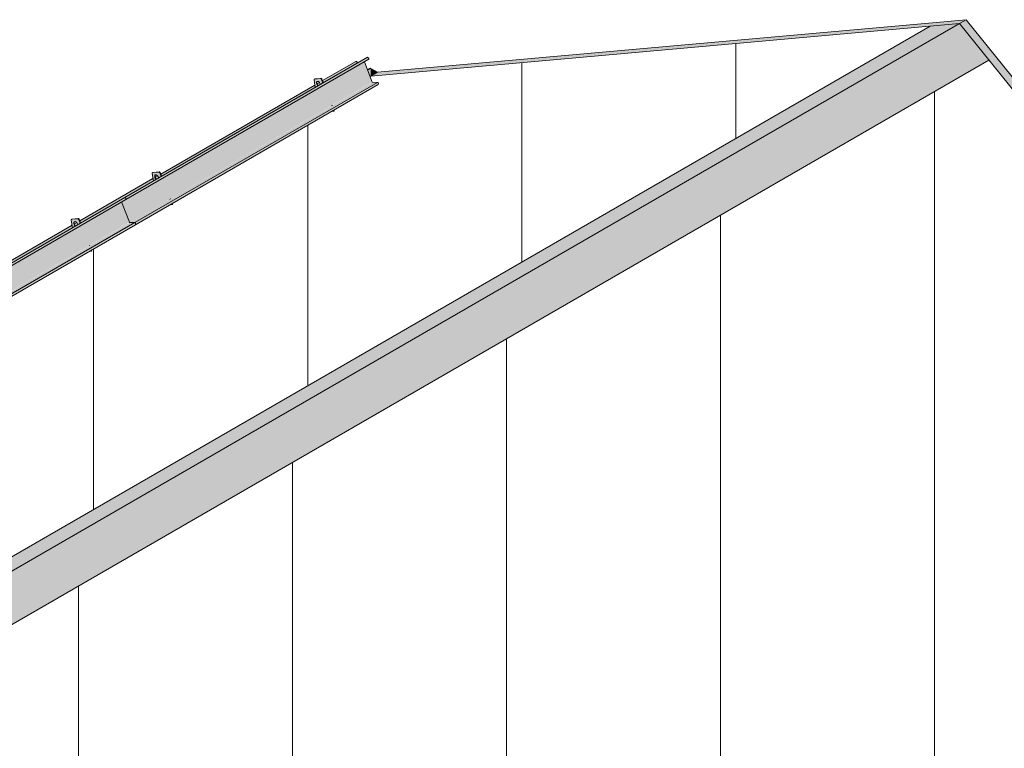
# Model space of a CAD drawing. Header units: centimetres. Extents: x 376 to 6517, y 1901 to 66534.
# Tile 34 of 115: x 5653 to 6170, y 53332 to 53714. Entities that reach past the tile are written whole.
import ezdxf

# ---------------------------------------------------------------- set-up
doc = ezdxf.new("R2010")
doc.units = ezdxf.units.CM
for name, color, linetype, lineweight in [('A-GENM', 7, 'Continuous', 5), ('A-ROOF', 7, 'Continuous', 5), ('A-ROOF-OTLN', 7, 'Continuous', 5), ('A-ROOF-PATT', 7, 'Continuous', 5)]:
    doc.layers.add(name, color=color, linetype=linetype, lineweight=lineweight)

# ---------------------------------------------------------------- blocks, each defined once
blk = doc.blocks.new('Construction_Roof-Accessories_Lindab_KOTEGL - Construction_Roof-Accessories_Lindab_KOTEGL-V56-_3D_')
at = {"layer": 'A-GENM', "true_color": 0x383e42}
h = blk.add_hatch(color=250, dxfattribs=at)
h.paths.add_polyline_path([(-1457.06, 53592.88), (-1456.05, 53592.97), (-1456.3, 53593.32), (-1456.91, 53592.97)])
h.paths.add_polyline_path([(-1465.84, 53605.31), (-1464.4, 53606.18), (-1464.89, 53606.84), (-1465.12, 53607.52), (-1465.1, 53608.08), (-1464.86, 53608.44), (-1464.4, 53608.51), (-1463.85, 53608.21), (-1463.32, 53607.55), (-1462.96, 53606.97), (-1461.76, 53607.7), (-1462.49, 53609.57), (-1463.03, 53609.99), (-1466.21, 53609.71), (-1466.45, 53609.24), (-1465.85, 53605.31)])
blk.add_hatch(color=250, dxfattribs=at).paths.add_polyline_path([(-1464.38, 53606.15), (-1464.19, 53606.3), (-1464.68, 53606.96), (-1464.91, 53607.65), (-1465.02, 53608.09), (-1465.12, 53608.03), (-1465.1, 53607.39), (-1464.71, 53606.54), (-1464.38, 53606.16)])
h = blk.add_hatch(color=250, dxfattribs=at)
h.paths.add_polyline_path([(-1456.05, 53592.97), (-1455.83, 53593.09), (-1455.99, 53593.49), (-1456.2, 53593.37)])
h.paths.add_polyline_path([(-1461.75, 53607.67), (-1461.55, 53607.82), (-1462.28, 53609.69), (-1462.49, 53609.57), (-1461.75, 53607.68)])
at = {"layer": 'A-GENM', "color": 250, "true_color": 0x2a2a2a}
for p, q in [((-1466.45, 53609.24), (-1465.84, 53605.31)), ((-1466.1, 53609.8), (-1466.31, 53609.67)), ((-1462.97, 53609.99), (-1466.21, 53609.71)), ((-1466, 53609.83), (-1462.76, 53610.12)), ((-1461.75, 53607.67), (-1462.49, 53609.57)), ((-1462.28, 53609.69), (-1461.54, 53607.79)), ((-1457.06, 53592.88), (-1456.05, 53592.97)), ((-1456.96, 53595.99), (-1456.91, 53595.86)), ((-1456.05, 53592.97), (-1456.2, 53593.37)), ((-1456.05, 53592.97), (-1455.83, 53593.09)), ((-1455.99, 53593.49), (-1455.83, 53593.09))]:
    blk.add_line(p, q, dxfattribs=at)
for points in [[(-1466.21, 53609.71, 0), (-1466.31, 53609.68, 0), (-1466.38, 53609.61, 0), (-1466.43, 53609.51, 0), (-1466.46, 53609.38, 0), (-1466.45, 53609.24, 0)], [(-1464.38, 53606.15, 0), (-1464.59, 53606.37, 0), (-1464.81, 53606.68, 0), (-1464.99, 53607.03, 0), (-1465.1, 53607.39, 0), (-1465.15, 53607.73, 0), (-1465.12, 53608.03, 0), (-1465.02, 53608.28, 0), (-1464.86, 53608.44, 0), (-1464.65, 53608.52, 0)], [(-1464.81, 53608.4, 0), (-1464.91, 53608.15, 0), (-1464.93, 53607.85, 0), (-1464.89, 53607.51, 0), (-1464.77, 53607.15, 0), (-1464.6, 53606.8, 0), (-1464.37, 53606.49, 0), (-1464.17, 53606.27, 0)], [(-1464.65, 53608.52, 0), (-1464.4, 53608.51, 0), (-1464.12, 53608.4, 0), (-1463.85, 53608.21, 0), (-1463.59, 53607.95, 0), (-1463.36, 53607.64, 0), (-1463.19, 53607.29, 0), (-1463.07, 53606.93, 0)], [(-1462.49, 53609.57, 0), (-1462.54, 53609.68, 0), (-1462.62, 53609.79, 0), (-1462.7, 53609.88, 0), (-1462.79, 53609.95, 0), (-1462.89, 53609.99, 0), (-1462.97, 53609.99, 0)], [(-1462.76, 53610.12, 0), (-1462.67, 53610.11, 0), (-1462.58, 53610.07, 0), (-1462.49, 53610, 0), (-1462.41, 53609.91, 0), (-1462.33, 53609.81, 0), (-1462.28, 53609.69, 0)]]:
    blk.add_polyline3d(points, dxfattribs=at)
blk = doc.blocks.new('Construction_Roof-Accessories_Lindab_SNO_KOTEGL - Construction_Roof-Accessories_Lindab_SNO-V57-_3D_')
at = {"layer": 'A-GENM', "true_color": 0x383e42}
for points in [[(-1563.18, 53534.67), (-1435.9, 53608.15), (-1440.03, 53618.81), (-1564.97, 53546.76), (-1565.09, 53546.68), (-1565.26, 53546.51), (-1567.31, 53545.32), (-1563.3, 53534.98)], [(-1565.17, 53547.26), (-1437.95, 53620.81), (-1438.38, 53621.16), (-1565.55, 53547.63), (-1565.22, 53547.32)], [(-1565.03, 53546.64), (-1437.68, 53620.31), (-1437.82, 53620.68), (-1437.89, 53620.75), (-1565.09, 53547.18), (-1564.96, 53546.82), (-1564.99, 53546.68)], [(-1563.07, 53534.57), (-1435.89, 53608.13), (-1435.98, 53608.1), (-1563.16, 53534.64), (-1563.09, 53534.57)], [(-1560.39, 53534.51), (-1433.11, 53607.99), (-1435.9, 53607.99), (-1563.07, 53534.57), (-1561.43, 53534.53)], [(-1559.98, 53533.88), (-1432.7, 53607.54), (-1432.9, 53607.88), (-1433.14, 53607.98), (-1560.23, 53534.44), (-1560.01, 53534.15), (-1559.98, 53533.89)], [(-1560.08, 53533.4), (-1432.8, 53606.88), (-1432.7, 53607.37), (-1559.98, 53533.88)], [(-1565.08, 53546.75), (-1564.97, 53546.92), (-1565.17, 53547.26), (-1565.39, 53547.47), (-1565.51, 53547.4), (-1565.1, 53546.87), (-1565.08, 53546.76)], [(-1560.36, 53534.4), (-1560.39, 53534.51), (-1560.36, 53534.4)]]:
    blk.add_hatch(color=250, dxfattribs=at).paths.add_polyline_path(points)
at = {"layer": 'A-GENM', "color": 250, "true_color": 0x2a2a2a}
for p, q in [((-1565.63, 53547.7), (-1438.35, 53621.18)), ((-1565.05, 53546.63), (-1437.77, 53620.11)), ((-1440.04, 53618.83), (-1435.9, 53608.15)), ((-1438.35, 53621.18), (-1437.89, 53620.75)), ((-1560.39, 53534.51), (-1433.11, 53607.99)), ((-1435.79, 53608.05), (-1433.11, 53607.99)), ((-1432.7, 53607.37), (-1432.8, 53606.88)), ((-1560.08, 53533.4), (-1432.8, 53606.88)), ((-1567.38, 53545.3), (-1563.25, 53534.67)), ((-1563.18, 53534.67), (-1567.32, 53545.34)), ((-1565.63, 53547.7), (-1565.65, 53547.62)), ((-1565.65, 53547.62), (-1565.19, 53547.19)), ((-1565.17, 53547.26), (-1565.63, 53547.7)), ((-1565.39, 53547.47), (-1565.51, 53547.4)), ((-1565.08, 53546.75), (-1564.96, 53546.82)), ((-1560.39, 53534.51), (-1563.07, 53534.57)), ((-1560.06, 53533.95), (-1560.16, 53533.47)), ((-1560.16, 53533.47), (-1560.08, 53533.4)), ((-1560.08, 53533.4), (-1559.98, 53533.88))]:
    blk.add_line(p, q, dxfattribs=at)
for points in [[(-1437.89, 53620.75, 0), (-1437.82, 53620.68, 0), (-1437.77, 53620.59, 0), (-1437.72, 53620.5, 0), (-1437.69, 53620.4, 0), (-1437.68, 53620.31, 0), (-1437.69, 53620.23, 0), (-1437.71, 53620.17, 0), (-1437.76, 53620.12, 0), (-1437.77, 53620.11, 0)], [(-1435.9, 53608.15, 0), (-1435.89, 53608.13, 0), (-1435.87, 53608.1, 0), (-1435.85, 53608.08, 0), (-1435.83, 53608.07, 0), (-1435.81, 53608.06, 0), (-1435.79, 53608.05, 0)], [(-1433.11, 53607.99, 0), (-1433.04, 53607.98, 0), (-1432.97, 53607.94, 0), (-1432.9, 53607.88, 0), (-1432.83, 53607.81, 0), (-1432.77, 53607.72, 0), (-1432.73, 53607.63, 0), (-1432.7, 53607.54, 0), (-1432.69, 53607.45, 0), (-1432.7, 53607.37, 0)], [(-1565.19, 53547.19, 0), (-1565.15, 53547.13, 0), (-1565.11, 53547.07, 0), (-1565.07, 53547.01, 0), (-1565.05, 53546.94, 0), (-1565.05, 53546.87, 0), (-1565.05, 53546.82, 0), (-1565.07, 53546.77, 0)], [(-1565.09, 53546.61, 0), (-1565.03, 53546.64, 0), (-1564.99, 53546.68, 0), (-1564.97, 53546.75, 0), (-1564.96, 53546.83, 0), (-1564.97, 53546.92, 0), (-1565, 53547.01, 0), (-1565.05, 53547.11, 0), (-1565.1, 53547.19, 0), (-1565.17, 53547.26, 0)], [(-1563.25, 53534.67, 0), (-1563.23, 53534.62, 0), (-1563.19, 53534.57, 0), (-1563.15, 53534.52, 0), (-1563.11, 53534.49, 0)], [(-1563.07, 53534.57, 0), (-1563.09, 53534.57, 0), (-1563.11, 53534.58, 0), (-1563.13, 53534.6, 0), (-1563.15, 53534.62, 0), (-1563.16, 53534.64, 0), (-1563.18, 53534.67, 0)], [(-1559.98, 53533.88, 0), (-1559.97, 53533.96, 0), (-1559.98, 53534.05, 0), (-1560.01, 53534.15, 0), (-1560.05, 53534.24, 0), (-1560.11, 53534.33, 0), (-1560.18, 53534.4, 0), (-1560.25, 53534.46, 0), (-1560.32, 53534.49, 0), (-1560.39, 53534.51, 0)], [(-1560.36, 53534.4, 0), (-1560.31, 53534.39, 0), (-1560.25, 53534.36, 0), (-1560.2, 53534.32, 0), (-1560.16, 53534.27, 0), (-1560.11, 53534.21, 0), (-1560.08, 53534.14, 0), (-1560.06, 53534.07, 0), (-1560.05, 53534.01, 0), (-1560.06, 53533.95, 0)]]:
    blk.add_polyline3d(points, dxfattribs=at)
blk = doc.blocks.new('Construction_Roof-Accessories_Lindab_KOTEGL - Construction_Roof-Accessories_Lindab_KOTEGL-V74-_3D_')
at = {"layer": 'A-GENM', "true_color": 0x383e42}
h = blk.add_hatch(color=250, dxfattribs=at)
h.paths.add_polyline_path([(-1329.79, 53666.36), (-1328.77, 53666.45), (-1329.02, 53666.8), (-1329.63, 53666.45)])
h.paths.add_polyline_path([(-1338.57, 53678.79), (-1337.1, 53679.65), (-1337.61, 53680.32), (-1337.84, 53681.01), (-1337.82, 53681.56), (-1337.58, 53681.93), (-1337.12, 53681.99), (-1336.57, 53681.7), (-1336.04, 53681.03), (-1335.68, 53680.46), (-1334.48, 53681.16), (-1335.21, 53683.05), (-1335.84, 53683.47), (-1338.93, 53683.19), (-1339.15, 53682.59), (-1338.57, 53678.8)])
blk.add_hatch(color=250, dxfattribs=at).paths.add_polyline_path([(-1337.1, 53679.64), (-1336.89, 53679.77), (-1337.4, 53680.45), (-1337.63, 53681.14), (-1337.74, 53681.57), (-1337.84, 53681.52), (-1337.82, 53680.87), (-1337.43, 53680.02), (-1337.1, 53679.64)])
h = blk.add_hatch(color=250, dxfattribs=at)
h.paths.add_polyline_path([(-1328.77, 53666.45), (-1328.56, 53666.57), (-1328.71, 53666.98), (-1328.93, 53666.86)])
h.paths.add_polyline_path([(-1334.47, 53681.15), (-1334.26, 53681.29), (-1335, 53683.17), (-1335.21, 53683.05), (-1334.48, 53681.16)])
at = {"layer": 'A-GENM', "color": 250, "true_color": 0x2a2a2a}
for p, q in [((-1339.17, 53682.72), (-1338.57, 53678.79)), ((-1338.82, 53683.28), (-1339.03, 53683.16)), ((-1335.69, 53683.48), (-1338.93, 53683.19)), ((-1338.72, 53683.31), (-1335.48, 53683.6)), ((-1334.47, 53681.15), (-1335.21, 53683.05)), ((-1335, 53683.17), (-1334.26, 53681.28)), ((-1329.84, 53669.22), (-1329.89, 53669.35)), ((-1329.68, 53669.48), (-1329.63, 53669.35)), ((-1329.79, 53666.36), (-1328.77, 53666.45)), ((-1328.77, 53666.45), (-1328.93, 53666.86)), ((-1328.77, 53666.45), (-1328.56, 53666.57)), ((-1328.71, 53666.98), (-1328.56, 53666.57))]:
    blk.add_line(p, q, dxfattribs=at)
for points in [[(-1338.93, 53683.19, 0), (-1339.03, 53683.16, 0), (-1339.1, 53683.1, 0), (-1339.16, 53683, 0), (-1339.18, 53682.87, 0), (-1339.17, 53682.72, 0)], [(-1337.1, 53679.63, 0), (-1337.31, 53679.85, 0), (-1337.53, 53680.17, 0), (-1337.71, 53680.52, 0), (-1337.82, 53680.87, 0), (-1337.87, 53681.21, 0), (-1337.84, 53681.52, 0), (-1337.74, 53681.76, 0), (-1337.58, 53681.93, 0), (-1337.37, 53682.01, 0)], [(-1337.53, 53681.88, 0), (-1337.63, 53681.64, 0), (-1337.66, 53681.34, 0), (-1337.61, 53680.99, 0), (-1337.49, 53680.64, 0), (-1337.32, 53680.29, 0), (-1337.09, 53679.97, 0), (-1336.89, 53679.76, 0)], [(-1337.37, 53682.01, 0), (-1337.12, 53681.99, 0), (-1336.84, 53681.89, 0), (-1336.57, 53681.7, 0), (-1336.31, 53681.44, 0), (-1336.08, 53681.12, 0), (-1335.91, 53680.77, 0), (-1335.79, 53680.42, 0)], [(-1335.21, 53683.05, 0), (-1335.26, 53683.17, 0), (-1335.34, 53683.27, 0), (-1335.42, 53683.36, 0), (-1335.51, 53683.43, 0), (-1335.61, 53683.47, 0), (-1335.69, 53683.48, 0)], [(-1335.48, 53683.6, 0), (-1335.39, 53683.59, 0), (-1335.3, 53683.55, 0), (-1335.21, 53683.49, 0), (-1335.13, 53683.4, 0), (-1335.05, 53683.29, 0), (-1335, 53683.17, 0)]]:
    blk.add_polyline3d(points, dxfattribs=at)
blk = doc.blocks.new('Construction_Roof-Accessories_Lindab_KOTEGL - Construction_Roof-Accessories_Lindab_KOTEGL-V53-_3D_')
at = {"layer": 'A-GENM', "true_color": 0x383e42}
h = blk.add_hatch(color=250, dxfattribs=at)
h.paths.add_polyline_path([(-1584.46, 53519.32), (-1583.45, 53519.41), (-1583.7, 53519.76), (-1584.31, 53519.41)])
h.paths.add_polyline_path([(-1593.24, 53531.75), (-1591.82, 53532.64), (-1592.29, 53533.28), (-1592.52, 53533.97), (-1592.5, 53534.52), (-1592.26, 53534.89), (-1591.8, 53534.96), (-1591.25, 53534.66), (-1590.72, 53533.99), (-1590.36, 53533.42), (-1589.17, 53534.17), (-1589.89, 53536.01), (-1590.43, 53536.44), (-1593.61, 53536.15), (-1593.85, 53535.68), (-1593.25, 53531.76)])
h = blk.add_hatch(color=250, dxfattribs=at)
h.paths.add_polyline_path([(-1583.45, 53519.41), (-1583.23, 53519.53), (-1583.39, 53519.94), (-1583.6, 53519.82)])
h.paths.add_polyline_path([(-1589.15, 53534.12), (-1588.96, 53534.29), (-1589.68, 53536.13), (-1589.89, 53536.01), (-1589.15, 53534.12)])
blk.add_hatch(color=250, dxfattribs=at).paths.add_polyline_path([(-1591.78, 53532.6), (-1591.6, 53532.76), (-1592.08, 53533.4), (-1592.31, 53534.1), (-1592.42, 53534.53), (-1592.52, 53534.48), (-1592.5, 53533.83), (-1592.11, 53532.98), (-1591.78, 53532.61)])
at = {"layer": 'A-GENM', "color": 250, "true_color": 0x2a2a2a}
for p, q in [((-1593.85, 53535.68), (-1593.24, 53531.75)), ((-1593.5, 53536.24), (-1593.71, 53536.12)), ((-1590.37, 53536.44), (-1593.61, 53536.15)), ((-1593.4, 53536.27), (-1590.16, 53536.56)), ((-1589.15, 53534.12), (-1589.89, 53536.01)), ((-1589.68, 53536.13), (-1588.94, 53534.24)), ((-1584.52, 53522.18), (-1584.57, 53522.31)), ((-1584.36, 53522.44), (-1584.31, 53522.31)), ((-1583.45, 53519.41), (-1583.6, 53519.82)), ((-1583.45, 53519.41), (-1583.23, 53519.53)), ((-1583.39, 53519.94), (-1583.23, 53519.53)), ((-1584.46, 53519.32), (-1583.45, 53519.41))]:
    blk.add_line(p, q, dxfattribs=at)
for points in [[(-1593.61, 53536.15, 0), (-1593.71, 53536.12, 0), (-1593.78, 53536.06, 0), (-1593.83, 53535.96, 0), (-1593.86, 53535.83, 0), (-1593.85, 53535.68, 0)], [(-1591.78, 53532.6, 0), (-1591.98, 53532.81, 0), (-1592.21, 53533.13, 0), (-1592.39, 53533.48, 0), (-1592.5, 53533.83, 0), (-1592.55, 53534.18, 0), (-1592.52, 53534.48, 0), (-1592.42, 53534.72, 0), (-1592.26, 53534.89, 0), (-1592.05, 53534.97, 0)], [(-1592.05, 53534.97, 0), (-1591.8, 53534.96, 0), (-1591.52, 53534.85, 0), (-1591.25, 53534.66, 0), (-1590.99, 53534.4, 0), (-1590.76, 53534.08, 0), (-1590.59, 53533.73, 0), (-1590.47, 53533.38, 0)], [(-1589.89, 53536.01, 0), (-1589.94, 53536.13, 0), (-1590.02, 53536.24, 0), (-1590.1, 53536.33, 0), (-1590.19, 53536.39, 0), (-1590.29, 53536.43, 0), (-1590.37, 53536.44, 0)], [(-1590.16, 53536.56, 0), (-1590.07, 53536.55, 0), (-1589.98, 53536.52, 0), (-1589.89, 53536.45, 0), (-1589.8, 53536.36, 0), (-1589.73, 53536.25, 0), (-1589.68, 53536.13, 0)], [(-1592.21, 53534.84, 0), (-1592.31, 53534.6, 0), (-1592.33, 53534.3, 0), (-1592.29, 53533.96, 0), (-1592.17, 53533.6, 0), (-1592, 53533.25, 0), (-1591.77, 53532.93, 0), (-1591.56, 53532.72, 0)]]:
    blk.add_polyline3d(points, dxfattribs=at)
blk = doc.blocks.new('Construction_Roof-Accessories_Lindab_SNO_KOTEGL - Construction_Roof-Accessories_Lindab_SNO-V75-_3D_')
at = {"layer": 'A-GENM', "true_color": 0x383e42}
for points in [[(-1435.9, 53608.15), (-1308.62, 53681.64), (-1312.75, 53692.29), (-1440.03, 53618.81), (-1437.04, 53611.08)], [(-1437.89, 53620.75), (-1310.61, 53694.23), (-1311.07, 53694.67), (-1438.35, 53621.18), (-1437.95, 53620.81)], [(-1437.76, 53620.12), (-1310.4, 53693.8), (-1310.54, 53694.16), (-1310.61, 53694.23), (-1437.82, 53620.68), (-1437.68, 53620.3), (-1437.72, 53620.16)], [(-1435.79, 53608.05), (-1308.61, 53681.61), (-1308.7, 53681.59), (-1435.89, 53608.13), (-1435.81, 53608.06)], [(-1433.11, 53607.99), (-1305.83, 53681.48), (-1308.62, 53681.48), (-1435.79, 53608.05)], [(-1432.7, 53607.37), (-1305.42, 53680.99), (-1305.55, 53681.3), (-1305.86, 53681.46), (-1432.97, 53607.94), (-1432.73, 53607.63), (-1432.69, 53607.45)], [(-1432.8, 53606.88), (-1305.52, 53680.37), (-1305.42, 53680.85), (-1432.7, 53607.35), (-1432.77, 53607)]]:
    blk.add_hatch(color=250, dxfattribs=at).paths.add_polyline_path(points)
at = {"layer": 'A-GENM', "color": 250, "true_color": 0x2a2a2a}
for p, q in [((-1438.35, 53621.18), (-1311.07, 53694.67)), ((-1437.77, 53620.11), (-1310.49, 53693.6)), ((-1312.76, 53692.31), (-1308.62, 53681.64)), ((-1311.07, 53694.67), (-1310.61, 53694.23)), ((-1433.11, 53607.99), (-1305.83, 53681.48)), ((-1432.8, 53606.88), (-1305.52, 53680.37)), ((-1308.51, 53681.54), (-1305.83, 53681.48)), ((-1305.42, 53680.85), (-1305.52, 53680.37)), ((-1435.9, 53608.15), (-1440.04, 53618.83)), ((-1437.89, 53620.75), (-1438.35, 53621.18)), ((-1433.11, 53607.99), (-1435.79, 53608.05)), ((-1432.8, 53606.88), (-1432.7, 53607.37))]:
    blk.add_line(p, q, dxfattribs=at)
for points in [[(-1310.61, 53694.23, 0), (-1310.54, 53694.16, 0), (-1310.49, 53694.07, 0), (-1310.44, 53693.98, 0), (-1310.41, 53693.89, 0), (-1310.4, 53693.8, 0), (-1310.41, 53693.72, 0), (-1310.44, 53693.65, 0), (-1310.48, 53693.61, 0), (-1310.49, 53693.6, 0)], [(-1308.62, 53681.64, 0), (-1308.61, 53681.61, 0), (-1308.59, 53681.59, 0), (-1308.57, 53681.57, 0), (-1308.55, 53681.55, 0), (-1308.53, 53681.54, 0), (-1308.51, 53681.54, 0)], [(-1305.83, 53681.48, 0), (-1305.76, 53681.46, 0), (-1305.69, 53681.43, 0), (-1305.62, 53681.37, 0), (-1305.55, 53681.3, 0), (-1305.5, 53681.21, 0), (-1305.45, 53681.12, 0), (-1305.42, 53681.02, 0), (-1305.41, 53680.93, 0), (-1305.42, 53680.85, 0)], [(-1437.77, 53620.11, 0), (-1437.76, 53620.12, 0), (-1437.71, 53620.17, 0), (-1437.69, 53620.23, 0), (-1437.68, 53620.31, 0), (-1437.69, 53620.4, 0), (-1437.72, 53620.5, 0), (-1437.77, 53620.59, 0), (-1437.82, 53620.68, 0), (-1437.89, 53620.75, 0)], [(-1435.79, 53608.05, 0), (-1435.81, 53608.06, 0), (-1435.83, 53608.07, 0), (-1435.85, 53608.08, 0), (-1435.87, 53608.1, 0), (-1435.89, 53608.13, 0), (-1435.9, 53608.15, 0)], [(-1432.7, 53607.37, 0), (-1432.69, 53607.45, 0), (-1432.7, 53607.54, 0), (-1432.73, 53607.63, 0), (-1432.77, 53607.72, 0), (-1432.83, 53607.81, 0), (-1432.9, 53607.88, 0), (-1432.97, 53607.94, 0), (-1433.04, 53607.98, 0), (-1433.11, 53607.99, 0)]]:
    blk.add_polyline3d(points, dxfattribs=at)

msp = doc.modelspace()

# ---------------------------------------------------------------- hatches: boundary and pattern name
at = {"layer": 'A-ROOF', "true_color": 0x7f7f7f}
for points in [[(5335.92, 53252.06), (5351.23, 53253.43), (6146.04, 53712.32), (6130.74, 53710.95), (5339.23, 53253.97)], [(5366.68, 53234.22), (6161.49, 53693.1), (6146.04, 53712.32), (5351.23, 53253.43), (5359.31, 53243.39)]]:
    msp.add_hatch(color=8, dxfattribs=at).paths.add_polyline_path(points)
at = {"layer": 'A-ROOF-OTLN', "true_color": 0x383e42}
h = msp.add_hatch(color=250, dxfattribs=at)
h.paths.add_polyline_path([(5028.47, 53228.63), (5086.81, 53262.32), (5086.62, 53263.57), (5027.86, 53229.54), (5028.23, 53229.27), (5028.46, 53228.78)])
h.paths.add_polyline_path([(5088.49, 53263.28), (5089.59, 53263.93), (5089.26, 53264.69), (5089.01, 53264.95), (5087.88, 53264.18), (5088.16, 53263.66), (5088.41, 53263.37)])
h.paths.add_polyline_path([(5091.12, 53264.8), (5171.67, 53311.31), (5171.47, 53312.56), (5090.72, 53265.82), (5091.07, 53264.93)])
h.paths.add_polyline_path([(5173.34, 53312.27), (5174.44, 53312.92), (5174.11, 53313.68), (5173.86, 53313.94), (5172.73, 53313.16), (5173.02, 53312.65), (5173.26, 53312.36)])
h.paths.add_polyline_path([(5175.97, 53313.79), (5214.07, 53335.92), (5213.9, 53337.06), (5175.58, 53314.8), (5175.93, 53313.9)])
h.paths.add_polyline_path([(5215.77, 53336.77), (5216.84, 53337.51), (5216.47, 53338.27), (5216.29, 53338.44), (5215.15, 53337.67), (5215.44, 53337.15), (5215.69, 53336.85)])
h.paths.add_polyline_path([(5218.4, 53338.28), (5298.93, 53384.89), (5298.75, 53386.05), (5218, 53339.32), (5218.36, 53338.39)])
h.paths.add_polyline_path([(5300.62, 53385.76), (5301.69, 53386.49), (5301.33, 53387.25), (5301.14, 53387.43), (5300.01, 53386.66), (5300.3, 53386.14), (5300.55, 53385.83)])
h.paths.add_polyline_path([(5303.25, 53387.27), (5341.31, 53409.35), (5341.14, 53410.52), (5302.85, 53388.31), (5303.21, 53387.36)])
h.paths.add_polyline_path([(5343.01, 53410.24), (5344.08, 53410.95), (5343.73, 53411.72), (5343.56, 53411.92), (5342.4, 53411.12), (5342.92, 53410.33), (5342.95, 53410.3)])
h.paths.add_polyline_path([(5345.63, 53411.76), (5426.17, 53458.33), (5425.99, 53459.51), (5345.24, 53412.78), (5345.6, 53411.83)])
h.paths.add_polyline_path([(5427.86, 53459.23), (5428.94, 53459.93), (5428.59, 53460.69), (5428.42, 53460.91), (5427.25, 53460.11), (5427.77, 53459.32), (5427.82, 53459.28)])
h.paths.add_polyline_path([(5430.48, 53460.75), (5468.64, 53482.84), (5468.46, 53484.03), (5430.09, 53461.77), (5430.46, 53460.8)])
h.paths.add_polyline_path([(5470.33, 53483.74), (5471.41, 53484.44), (5471.06, 53485.2), (5470.85, 53485.41), (5469.71, 53484.64), (5470, 53484.12), (5470.28, 53483.79)])
h.paths.add_polyline_path([(5472.95, 53485.25), (5553.5, 53531.81), (5553.31, 53533.02), (5472.55, 53486.29), (5472.93, 53485.31)])
h.paths.add_polyline_path([(5555.18, 53532.73), (5556.27, 53533.41), (5555.92, 53534.18), (5555.7, 53534.4), (5554.56, 53533.63), (5554.85, 53533.11), (5555.15, 53532.76)])
h.paths.add_polyline_path([(5557.81, 53534.24), (5596.04, 53556.37), (5595.86, 53557.58), (5557.41, 53535.28), (5557.79, 53534.29)])
h.paths.add_polyline_path([(5597.73, 53557.29), (5598.82, 53557.97), (5598.47, 53558.74), (5598.25, 53558.96), (5597.11, 53558.2), (5597.4, 53557.67), (5597.7, 53557.32)])
h.paths.add_polyline_path([(5600.35, 53558.81), (5680.9, 53605.34), (5680.71, 53606.57), (5599.95, 53559.84), (5600.34, 53558.85)])
h.paths.add_polyline_path([(5682.58, 53606.28), (5683.67, 53606.94), (5683.33, 53607.71), (5683.1, 53607.95), (5681.96, 53607.19), (5682.25, 53606.66), (5682.56, 53606.3)])
h.paths.add_polyline_path([(5685.21, 53607.8), (5723.33, 53629.83), (5723.14, 53631.07), (5684.81, 53608.83), (5685.2, 53607.82)])
h.paths.add_polyline_path([(5725.01, 53630.78), (5726.07, 53631.52), (5725.76, 53632.2), (5725.53, 53632.45), (5724.39, 53631.68), (5724.68, 53631.16), (5724.99, 53630.79)])
h.paths.add_polyline_path([(5727.63, 53632.29), (5808.18, 53678.8), (5807.99, 53680.06), (5727.23, 53633.32), (5727.63, 53632.31)])
h.paths.add_polyline_path([(5809.86, 53679.77), (5810.96, 53680.42), (5810.62, 53681.18), (5810.38, 53681.44), (5809.24, 53680.67), (5809.53, 53680.15), (5809.86, 53679.77)])
h.paths.add_polyline_path([(5812.49, 53681.28), (5830.35, 53691.67), (5830.21, 53692.08), (5829.87, 53692.45), (5829.52, 53692.49), (5812.09, 53682.31), (5812.49, 53681.29)])
h = msp.add_hatch(color=250, dxfattribs=at)
h.paths.add_polyline_path([(5034.62, 53222.52), (5035.41, 53223.1), (5035.41, 53225.86), (5071.84, 53246.89), (5071.78, 53247.04), (5035.26, 53225.86), (5035.4, 53224.87), (5035.25, 53223.6), (5034.94, 53222.92)])
h.paths.add_polyline_path([(5581.02, 53540.86), (5581.08, 53540.9), (5580.96, 53541.02)])
h.paths.add_polyline_path([(5835.7, 53687.9), (5837.14, 53688.82), (5837.13, 53688.92), (5835.64, 53688.06)])
h = msp.add_hatch(color=250, dxfattribs=at)
h.paths.add_polyline_path([(5035.25, 53225.95), (5071.78, 53247.04), (5071.73, 53247.18), (5035.1, 53226.03)])
h.paths.add_polyline_path([(5580.96, 53541.02), (5581.02, 53541.05), (5580.91, 53541.16)])
h.paths.add_polyline_path([(5835.64, 53688.06), (5837.13, 53688.92), (5836.98, 53689), (5835.59, 53688.19)])
at = {"layer": 'A-ROOF-PATT'}
h = msp.add_hatch(dxfattribs=at)
h.set_pattern_fill('FP_19', color=256, style=0, pattern_type=2)
h.set_pattern_definition([(90, (1763.18, 49837.2), (-112.25, -41.33), [])])
h.paths.add_polyline_path([(5042.48, 53225.86), (5335.92, 53252.06), (6130.74, 53710.95), (5837.13, 53684.65), (5836.99, 53684.57), (5838.24, 53681.54), (5841.13, 53681.37), (5841.33, 53680.99), (5841.3, 53680.7), (5841.13, 53680.31), (5818.04, 53666.98), (5818.19, 53666.57), (5817.74, 53666.43), (5816.96, 53666.36), (5733.18, 53617.99), (5733.34, 53617.58), (5733.13, 53617.46), (5732.11, 53617.37), (5690.76, 53593.49), (5690.91, 53593.09), (5690.7, 53592.97), (5689.68, 53592.88), (5605.9, 53544.5), (5606.06, 53544.1), (5605.83, 53543.97), (5604.83, 53543.89), (5586.67, 53533.4), (5586.74, 53534.15), (5586.5, 53534.46), (5586.38, 53534.39), (5586.62, 53534.08), (5586.65, 53533.79), (5586.45, 53533.27), (5563.36, 53519.94), (5563.51, 53519.53), (5563.3, 53519.41), (5562.28, 53519.32), (5478.5, 53470.95), (5478.66, 53470.54), (5478.45, 53470.42), (5477.43, 53470.33), (5459.29, 53459.95), (5459.32, 53460.63), (5459.05, 53460.93), (5459.2, 53460.75), (5459.33, 53460.4), (5459.19, 53459.82), (5436.03, 53446.45), (5436.19, 53446.05), (5435.98, 53445.92), (5434.93, 53445.82), (5351.18, 53397.46), (5351.34, 53397.06), (5351.12, 53396.93), (5350.11, 53396.84), (5308.8, 53372.97), (5308.96, 53372.56), (5308.74, 53372.44), (5307.73, 53372.35), (5223.95, 53323.98), (5224.1, 53323.58), (5223.89, 53323.45), (5222.87, 53323.36), (5181.52, 53299.49), (5181.68, 53299.08), (5181.47, 53298.96), (5180.45, 53298.87), (5096.67, 53250.5), (5096.82, 53250.09), (5096.61, 53249.97), (5095.59, 53249.88), (5077.43, 53239.39), (5077.5, 53240.14), (5077.26, 53240.45), (5077.16, 53240.39), (5074.42, 53240.56), (5074.26, 53240.66), (5073.14, 53243.55), (5042.64, 53225.95)])
h.paths.add_polyline_path([(5583.71, 53534.5), (5583.57, 53534.67), (5583.45, 53534.78), (5583.68, 53534.5)])
at = {"layer": 'A-ROOF-PATT', "true_color": 0xc7ae96}
for points in [[(5837.29, 53684.74), (6146.04, 53712.32), (6149.58, 53714.36), (5840.83, 53686.78), (5838.13, 53685.23)], [(6454.8, 53328.22), (6458.34, 53330.26), (6149.58, 53714.36), (6146.04, 53712.32), (6453.16, 53330.26)], [(5837.29, 53684.74), (5840.83, 53686.78), (5837.29, 53688.82), (5837.29, 53686.47)]]:
    msp.add_hatch(color=253, dxfattribs=at).paths.add_polyline_path(points)
at = {"layer": 'A-ROOF-PATT'}
h = msp.add_hatch(dxfattribs=at)
h.set_pattern_fill('FP_18', color=256, style=0, pattern_type=2)
h.set_pattern_definition([(90, (-2398.07, 51340.17), (-112.25, 22.813), [])])
h.paths.add_polyline_path([(5659.99, 52869.34), (6454.8, 53328.22), (6161.49, 53693.1), (5366.68, 53234.22), (5656.45, 52873.73)])
h.paths.add_polyline_path([(5658.39, 52900.56), (5658.35, 52900.67), (5658.24, 52900.65), (5657.78, 52900.74), (5658.24, 52901.13), (5655.86, 52904.57), (5655.89, 52904.82), (5660.26, 52910.84), (5661.06, 52911.44), (5673.09, 52918.39), (5667.86, 52924.89), (5668.07, 52925.01), (5678.24, 52929.24), (5678.77, 52929.03), (5678.94, 52929.14), (5682.1, 52925.06), (5681.99, 52924.91), (5682.1, 52924.35), (5682.21, 52924.33), (5681.41, 52923.19), (5757.94, 52967.37), (5752.71, 52973.88), (5752.93, 52974), (5763.09, 52978.23), (5763.62, 52978.02), (5763.8, 52978.13), (5766.95, 52974.05), (5766.84, 52973.9), (5766.95, 52973.34), (5767.07, 52973.32), (5766.26, 52972.18), (5800.37, 52991.87), (5795.14, 52998.37), (5795.35, 52998.5), (5805.52, 53002.73), (5806.05, 53002.52), (5806.22, 53002.62), (5809.38, 52998.54), (5809.27, 52998.39), (5809.38, 52997.84), (5809.49, 52997.82), (5808.68, 52996.67), (5885.22, 53040.86), (5879.99, 53047.36), (5880.21, 53047.49), (5890.37, 53051.72), (5890.9, 53051.51), (5891.08, 53051.61), (5894.23, 53047.53), (5894.12, 53047.38), (5894.23, 53046.83), (5894.34, 53046.81), (5893.54, 53045.66), (5927.65, 53065.35), (5922.42, 53071.86), (5922.63, 53071.98), (5932.8, 53076.21), (5933.33, 53076), (5933.5, 53076.11), (5936.66, 53072.03), (5936.55, 53071.88), (5936.66, 53071.32), (5936.77, 53071.3), (5935.96, 53070.15), (6012.5, 53114.34), (6007.27, 53120.85), (6007.49, 53120.97), (6017.65, 53125.2), (6018.18, 53124.99), (6018.36, 53125.1), (6021.51, 53121.02), (6021.4, 53120.87), (6021.51, 53120.31), (6021.62, 53120.29), (6020.82, 53119.14), (6054.93, 53138.84), (6049.7, 53145.34), (6050.17, 53145.58), (6060.08, 53149.7), (6060.6, 53149.49), (6060.78, 53149.59), (6063.94, 53145.51), (6063.82, 53145.36), (6063.94, 53144.81), (6064.05, 53144.79), (6063.24, 53143.64), (6139.78, 53187.83), (6134.55, 53194.33), (6134.76, 53194.46), (6144.93, 53198.69), (6145.46, 53198.48), (6145.64, 53198.58), (6148.79, 53194.5), (6148.68, 53194.35), (6148.79, 53193.8), (6148.9, 53193.78), (6148.1, 53192.63), (6182.21, 53212.32), (6176.98, 53218.83), (6177.19, 53218.95), (6187.36, 53223.18), (6187.86, 53222.96), (6188.06, 53223.08), (6191.22, 53219), (6191.1, 53218.85), (6191.22, 53218.29), (6191.33, 53218.27), (6190.52, 53217.12), (6267.06, 53261.31), (6261.83, 53267.82), (6262.08, 53267.96), (6272.21, 53272.17), (6272.74, 53271.96), (6272.91, 53272.07), (6276.07, 53267.99), (6275.96, 53267.84), (6276.07, 53267.28), (6276.18, 53267.26), (6275.38, 53266.11), (6309.49, 53285.81), (6304.26, 53292.31), (6304.47, 53292.44), (6314.64, 53296.67), (6315.16, 53296.46), (6315.34, 53296.56), (6318.5, 53292.48), (6318.38, 53292.33), (6318.5, 53291.78), (6318.61, 53291.76), (6317.8, 53290.61), (6394.34, 53334.8), (6389.11, 53341.3), (6389.32, 53341.43), (6399.49, 53345.66), (6400.02, 53345.45), (6400.21, 53345.53), (6403.35, 53341.47), (6403.24, 53341.32), (6403.35, 53340.77), (6403.46, 53340.75), (6402.65, 53339.6), (6424.04, 53351.82), (6424.08, 53351.78), (6426.41, 53349.15), (6427.03, 53349.44), (6427.1, 53348.61), (6426.75, 53348.39), (6420.14, 53344.57), (6422.15, 53341.64), (6422, 53341.43), (5658.43, 52900.58)])
h.paths.add_polyline_path([(5675.78, 52919.94), (5676.31, 52920.37), (5676.28, 52920.93), (5675.96, 52921.69), (5675.51, 52922.22), (5674.96, 52922.51), (5674.49, 52922.45), (5674.25, 52922.05), (5674.45, 52922.16), (5674.47, 52921.51), (5674.84, 52920.68), (5675.3, 52920.19), (5675.66, 52919.98)])
h.paths.add_polyline_path([(5677.6, 52922.31), (5677.97, 52922.56), (5678.09, 52923.11), (5677.88, 52923.91), (5677.45, 52924.55), (5676.88, 52924.97), (5676.44, 52925.03), (5676.1, 52924.79), (5676.1, 52924.61), (5676.2, 52924.55), (5676.23, 52924.03), (5676.61, 52923.2), (5677.07, 52922.7), (5677.46, 52922.39), (5677.56, 52922.32)])
h.paths.add_polyline_path([(5679.36, 52924.83), (5679.74, 52925.07), (5679.86, 52925.62), (5679.7, 52926.32), (5679.3, 52926.98), (5678.73, 52927.45), (5678.21, 52927.54), (5677.87, 52927.31), (5677.87, 52927.12), (5677.97, 52927.06), (5678, 52926.54), (5678.3, 52925.82), (5678.84, 52925.21), (5679.15, 52924.86), (5679.32, 52924.83)])
h.paths.add_polyline_path([(5760.63, 52968.93), (5761.15, 52969.28), (5761.13, 52969.92), (5760.81, 52970.68), (5760.36, 52971.21), (5759.81, 52971.5), (5759.35, 52971.44), (5759.12, 52971.04), (5759.3, 52971.15), (5759.35, 52970.42), (5759.7, 52969.67), (5760.16, 52969.18), (5760.51, 52968.97)])
h.paths.add_polyline_path([(5762.45, 52971.3), (5762.82, 52971.55), (5762.95, 52972.1), (5762.79, 52972.8), (5762.31, 52973.54), (5761.74, 52973.96), (5761.29, 52974.02), (5760.95, 52973.78), (5760.95, 52973.6), (5761.06, 52973.54), (5761.08, 52973.02), (5761.46, 52972.19), (5761.92, 52971.69), (5762.31, 52971.38), (5762.41, 52971.31)])
h.paths.add_polyline_path([(5764.22, 52973.82), (5764.59, 52974.06), (5764.72, 52974.61), (5764.56, 52975.31), (5764.15, 52975.97), (5763.59, 52976.44), (5763.06, 52976.53), (5762.72, 52976.3), (5762.72, 52976.11), (5762.82, 52976.05), (5762.85, 52975.53), (5763.16, 52974.81), (5763.69, 52974.2), (5764.01, 52973.85), (5764.18, 52973.82)])
h.paths.add_polyline_path([(5803.06, 52993.42), (5803.58, 52993.77), (5803.56, 52994.42), (5803.27, 52995.12), (5802.79, 52995.7), (5802.24, 52996), (5801.77, 52995.93), (5801.54, 52995.54), (5801.73, 52995.64), (5801.77, 52994.91), (5802.12, 52994.17), (5802.58, 52993.67), (5802.94, 52993.47)])
h.paths.add_polyline_path([(5804.88, 52995.8), (5805.25, 52996.05), (5805.37, 52996.59), (5805.21, 52997.29), (5804.81, 52997.96), (5804.16, 52998.45), (5803.72, 52998.51), (5803.38, 52998.28), (5803.38, 52998.09), (5803.48, 52998.04), (5803.51, 52997.51), (5803.89, 52996.69), (5804.35, 52996.19), (5804.74, 52995.88), (5804.84, 52995.8)])
h.paths.add_polyline_path([(5806.64, 52998.31), (5807.02, 52998.56), (5807.14, 52999.1), (5806.98, 52999.8), (5806.58, 53000.47), (5806.01, 53000.93), (5805.49, 53001.02), (5805.15, 53000.79), (5805.15, 53000.6), (5805.25, 53000.55), (5805.28, 53000.03), (5805.65, 52999.21), (5806.12, 52998.7), (5806.43, 52998.35), (5806.6, 52998.31)])
h.paths.add_polyline_path([(5887.91, 53042.41), (5888.44, 53042.84), (5888.41, 53043.41), (5888.05, 53044.22), (5887.64, 53044.69), (5887.09, 53044.99), (5886.62, 53044.92), (5886.38, 53044.52), (5886.58, 53044.63), (5886.6, 53043.99), (5886.98, 53043.16), (5887.44, 53042.66), (5887.79, 53042.46)])
h.paths.add_polyline_path([(5889.73, 53044.79), (5890.1, 53045.04), (5890.23, 53045.58), (5890.02, 53046.38), (5889.59, 53047.03), (5889.02, 53047.44), (5888.57, 53047.5), (5888.23, 53047.27), (5888.23, 53047.08), (5888.33, 53047.03), (5888.36, 53046.5), (5888.74, 53045.68), (5889.2, 53045.18), (5889.59, 53044.87), (5889.69, 53044.79)])
h.paths.add_polyline_path([(5891.5, 53047.3), (5891.87, 53047.55), (5892, 53048.09), (5891.84, 53048.79), (5891.43, 53049.46), (5890.86, 53049.92), (5890.34, 53050.01), (5890, 53049.78), (5890, 53049.59), (5890.1, 53049.54), (5890.13, 53049.02), (5890.51, 53048.19), (5890.97, 53047.69), (5891.29, 53047.34), (5891.46, 53047.3)])
h.paths.add_polyline_path([(5930.34, 53066.91), (5930.86, 53067.26), (5930.84, 53067.9), (5930.51, 53068.66), (5930.07, 53069.19), (5929.52, 53069.48), (5929.05, 53069.41), (5928.82, 53069.02), (5929, 53069.13), (5929.05, 53068.4), (5929.4, 53067.65), (5929.86, 53067.16), (5930.22, 53066.95)])
h.paths.add_polyline_path([(5932.15, 53069.28), (5932.53, 53069.53), (5932.65, 53070.08), (5932.44, 53070.88), (5932.01, 53071.52), (5931.44, 53071.94), (5931, 53072), (5930.66, 53071.76), (5930.66, 53071.58), (5930.76, 53071.52), (5930.79, 53071), (5931.17, 53070.17), (5931.63, 53069.67), (5932.02, 53069.36), (5932.11, 53069.29)])
h.paths.add_polyline_path([(5933.92, 53071.8), (5934.3, 53072.04), (5934.42, 53072.59), (5934.26, 53073.29), (5933.86, 53073.95), (5933.29, 53074.42), (5932.77, 53074.51), (5932.43, 53074.28), (5932.43, 53074.09), (5932.53, 53074.03), (5932.56, 53073.51), (5932.93, 53072.69), (5933.4, 53072.18), (5933.71, 53071.83), (5933.88, 53071.8)])
h.paths.add_polyline_path([(6015.19, 53115.9), (6015.71, 53116.25), (6015.69, 53116.89), (6015.4, 53117.6), (6014.92, 53118.18), (6014.37, 53118.47), (6013.9, 53118.4), (6013.68, 53118.01), (6013.86, 53118.12), (6013.9, 53117.39), (6014.25, 53116.64), (6014.71, 53116.14), (6015.07, 53115.94)])
h.paths.add_polyline_path([(6017.01, 53118.27), (6017.38, 53118.52), (6017.51, 53119.07), (6017.35, 53119.77), (6016.94, 53120.43), (6016.3, 53120.93), (6015.85, 53120.99), (6015.51, 53120.75), (6015.51, 53120.57), (6015.61, 53120.51), (6015.67, 53119.9), (6015.99, 53119.21), (6016.48, 53118.66), (6016.87, 53118.35), (6016.97, 53118.28)])
h.paths.add_polyline_path([(6018.78, 53120.79), (6019.15, 53121.03), (6019.27, 53121.58), (6019.11, 53122.28), (6018.71, 53122.94), (6018.14, 53123.41), (6017.62, 53123.5), (6017.28, 53123.27), (6017.28, 53123.08), (6017.38, 53123.02), (6017.41, 53122.5), (6017.78, 53121.68), (6018.25, 53121.17), (6018.56, 53120.82), (6018.74, 53120.79)])
h.paths.add_polyline_path([(6057.62, 53140.39), (6058.15, 53140.82), (6058.12, 53141.39), (6057.79, 53142.14), (6057.34, 53142.67), (6056.8, 53142.97), (6056.33, 53142.9), (6056.1, 53142.51), (6056.28, 53142.61), (6056.33, 53141.88), (6056.68, 53141.14), (6057.14, 53140.64), (6057.5, 53140.44)])
h.paths.add_polyline_path([(6059.43, 53142.77), (6059.81, 53143.02), (6059.93, 53143.56), (6059.72, 53144.36), (6059.29, 53145), (6058.72, 53145.42), (6058.28, 53145.48), (6057.94, 53145.25), (6057.94, 53145.06), (6058.04, 53145), (6058.07, 53144.48), (6058.45, 53143.65), (6058.91, 53143.16), (6059.3, 53142.85), (6059.39, 53142.77)])
h.paths.add_polyline_path([(6061.2, 53145.28), (6061.58, 53145.53), (6061.7, 53146.07), (6061.54, 53146.77), (6061.14, 53147.44), (6060.57, 53147.9), (6060.04, 53147.99), (6059.7, 53147.76), (6059.7, 53147.57), (6059.81, 53147.52), (6059.84, 53147), (6060.22, 53146.17), (6060.68, 53145.67), (6060.99, 53145.32), (6061.16, 53145.28)])
h.paths.add_polyline_path([(6142.47, 53189.38), (6142.99, 53189.73), (6142.97, 53190.38), (6142.65, 53191.13), (6142.2, 53191.66), (6141.65, 53191.96), (6141.18, 53191.89), (6140.96, 53191.5), (6141.14, 53191.6), (6141.18, 53190.87), (6141.53, 53190.13), (6141.99, 53189.63), (6142.35, 53189.43)])
h.paths.add_polyline_path([(6144.29, 53191.76), (6144.66, 53192.01), (6144.79, 53192.55), (6144.57, 53193.35), (6144.14, 53193.99), (6143.57, 53194.41), (6143.13, 53194.47), (6142.79, 53194.24), (6142.79, 53194.05), (6142.89, 53193.99), (6142.92, 53193.47), (6143.3, 53192.64), (6143.76, 53192.15), (6144.15, 53191.84), (6144.25, 53191.76)])
h.paths.add_polyline_path([(6146.06, 53194.27), (6146.43, 53194.52), (6146.55, 53195.06), (6146.39, 53195.76), (6145.87, 53196.55), (6145.42, 53196.89), (6144.9, 53196.98), (6144.56, 53196.75), (6144.56, 53196.56), (6144.66, 53196.51), (6144.69, 53195.98), (6145.06, 53195.17), (6145.53, 53194.66), (6145.87, 53194.32), (6146.02, 53194.27)])
h.paths.add_polyline_path([(6184.9, 53213.88), (6185.42, 53214.23), (6185.4, 53214.87), (6185.07, 53215.63), (6184.62, 53216.16), (6184.07, 53216.45), (6183.61, 53216.38), (6183.38, 53215.99), (6183.56, 53216.1), (6183.61, 53215.37), (6183.96, 53214.62), (6184.42, 53214.12), (6184.78, 53213.92)])
h.paths.add_polyline_path([(6186.71, 53216.25), (6187.09, 53216.5), (6187.21, 53217.05), (6187, 53217.85), (6186.57, 53218.49), (6186, 53218.91), (6185.55, 53218.97), (6185.22, 53218.73), (6185.22, 53218.55), (6185.32, 53218.49), (6185.35, 53217.97), (6185.73, 53217.14), (6186.19, 53216.64), (6186.58, 53216.33), (6186.67, 53216.26)])
h.paths.add_polyline_path([(6188.48, 53218.77), (6188.86, 53219.01), (6188.98, 53219.56), (6188.82, 53220.26), (6188.42, 53220.92), (6187.85, 53221.39), (6187.32, 53221.48), (6186.98, 53221.24), (6186.98, 53221.06), (6187.09, 53221), (6187.12, 53220.48), (6187.42, 53219.76), (6187.96, 53219.15), (6188.27, 53218.8), (6188.44, 53218.77)])
h.paths.add_polyline_path([(6269.75, 53262.87), (6270.28, 53263.3), (6270.25, 53263.86), (6269.93, 53264.62), (6269.48, 53265.15), (6268.92, 53265.44), (6268.46, 53265.37), (6268.24, 53264.98), (6268.42, 53265.09), (6268.46, 53264.36), (6268.81, 53263.61), (6269.27, 53263.11), (6269.63, 53262.91)])
h.paths.add_polyline_path([(6271.57, 53265.24), (6271.94, 53265.49), (6272.06, 53266.04), (6271.85, 53266.84), (6271.42, 53267.48), (6270.85, 53267.9), (6270.41, 53267.96), (6270.07, 53267.72), (6270.07, 53267.54), (6270.17, 53267.48), (6270.2, 53266.96), (6270.58, 53266.13), (6271.04, 53265.63), (6271.43, 53265.32), (6271.53, 53265.25)])
h.paths.add_polyline_path([(6273.33, 53267.76), (6273.71, 53268), (6273.83, 53268.55), (6273.67, 53269.25), (6273.27, 53269.91), (6272.7, 53270.38), (6272.18, 53270.47), (6271.84, 53270.23), (6271.84, 53270.05), (6271.94, 53269.99), (6271.97, 53269.47), (6272.35, 53268.64), (6272.81, 53268.14), (6273.12, 53267.79), (6273.29, 53267.76)])
h.paths.add_polyline_path([(6312.18, 53287.36), (6312.7, 53287.79), (6312.68, 53288.36), (6312.35, 53289.11), (6311.9, 53289.64), (6311.35, 53289.94), (6310.89, 53289.87), (6310.65, 53289.47), (6310.84, 53289.58), (6310.86, 53288.94), (6311.24, 53288.11), (6311.7, 53287.61), (6312.06, 53287.41)])
h.paths.add_polyline_path([(6313.99, 53289.74), (6314.37, 53289.99), (6314.49, 53290.53), (6314.28, 53291.33), (6313.85, 53291.97), (6313.28, 53292.39), (6312.83, 53292.45), (6312.49, 53292.22), (6312.49, 53292.03), (6312.6, 53291.97), (6312.63, 53291.45), (6313.01, 53290.62), (6313.47, 53290.13), (6313.86, 53289.82), (6313.95, 53289.74)])
h.paths.add_polyline_path([(6315.76, 53292.25), (6316.14, 53292.5), (6316.26, 53293.04), (6316.1, 53293.74), (6315.65, 53294.46), (6315.13, 53294.87), (6314.6, 53294.96), (6314.26, 53294.73), (6314.26, 53294.54), (6314.37, 53294.49), (6314.4, 53293.96), (6314.77, 53293.14), (6315.24, 53292.64), (6315.55, 53292.29), (6315.72, 53292.25)])
h.paths.add_polyline_path([(6397.03, 53336.35), (6397.56, 53336.78), (6397.53, 53337.35), (6397.21, 53338.1), (6396.76, 53338.63), (6396.21, 53338.93), (6395.74, 53338.86), (6395.51, 53338.47), (6395.7, 53338.57), (6395.74, 53337.84), (6396.09, 53337.1), (6396.55, 53336.6), (6396.91, 53336.4)])
h.paths.add_polyline_path([(6398.84, 53338.73), (6399.22, 53338.97), (6399.34, 53339.52), (6399.18, 53340.22), (6398.7, 53340.96), (6398.13, 53341.38), (6397.69, 53341.44), (6397.35, 53341.21), (6397.35, 53341.02), (6397.45, 53340.96), (6397.49, 53340.42), (6397.86, 53339.61), (6398.32, 53339.11), (6398.71, 53338.81), (6398.8, 53338.73)])
h.paths.add_polyline_path([(6400.61, 53341.24), (6400.99, 53341.49), (6401.11, 53342.03), (6400.95, 53342.73), (6400.55, 53343.4), (6399.98, 53343.86), (6399.46, 53343.95), (6399.12, 53343.72), (6399.12, 53343.53), (6399.22, 53343.48), (6399.25, 53342.95), (6399.62, 53342.14), (6400.09, 53341.63), (6400.4, 53341.28), (6400.57, 53341.24)])
at = {"layer": 'A-ROOF-PATT', "true_color": 0xc7ae96}
h = msp.add_hatch(color=253, dxfattribs=at)
h.paths.add_polyline_path([(5035.41, 53225.86), (5042.64, 53225.95), (5073.14, 53243.55), (5071.84, 53246.89), (5035.57, 53225.95)])
h.paths.add_polyline_path([(5582.31, 53537.53), (5582.37, 53537.56), (5581.86, 53538.7)])
h.paths.add_polyline_path([(5836.99, 53684.57), (5837.29, 53684.74), (5837.28, 53688.82), (5835.7, 53687.9), (5836.94, 53684.71)])

# ---------------------------------------------------------------- linework, layer by layer
at = {"layer": 'A-ROOF'}
for p, q in [((6130.74, 53710.95), (5335.92, 53252.06)), ((6146.04, 53712.32), (5351.23, 53253.43)), ((5837.29, 53684.74), (6146.04, 53712.32)), ((6146.04, 53712.32), (6454.8, 53328.22)), ((6161.49, 53693.1), (5366.68, 53234.22))]:
    msp.add_line(p, q, dxfattribs=at)
at = {"layer": 'A-ROOF-OTLN'}
for p, q in [((5840.83, 53686.78), (6149.58, 53714.36)), ((6149.58, 53714.36), (6146.04, 53712.32)), ((6149.58, 53714.36), (6458.34, 53330.26)), ((5829.52, 53692.49), (5812.05, 53682.4)), ((5835.59, 53688.19), (5836.98, 53689)), ((5835.64, 53688.06), (5837.13, 53688.92)), ((5835.7, 53687.9), (5837.29, 53688.82)), ((5836.98, 53689), (5837.13, 53688.92)), ((5840.83, 53686.78), (5836.99, 53684.57)), ((5837.13, 53688.92), (5837.17, 53688.74)), ((5837.29, 53688.82), (5840.83, 53686.78)), ((5807.99, 53680.06), (5727.2, 53633.41)), ((5810.42, 53681.46), (5809.21, 53680.76)), ((5723.14, 53631.07), (5684.77, 53608.92)), ((5725.57, 53632.47), (5724.36, 53631.77)), ((5683.14, 53607.97), (5681.93, 53607.28)), ((5680.71, 53606.57), (5599.92, 53559.93))]:
    msp.add_line(p, q, dxfattribs=at)
msp.add_polyline3d([(5829.52, 53692.49, 0), (5829.62, 53692.52, 0), (5829.74, 53692.51, 0), (5829.87, 53692.45, 0), (5829.99, 53692.36, 0), (5830.11, 53692.23, 0), (5830.21, 53692.08, 0), (5830.29, 53691.92, 0), (5830.34, 53691.76, 0), (5830.36, 53691.6, 0)], dxfattribs=at)

# ---------------------------------------------------------------- block references
at = {"layer": 'A-GENM', "color": 250, "true_color": 0x2a2a2a}
for name, p in [('Construction_Roof-Accessories_Lindab_SNO_KOTEGL - Construction_Roof-Accessories_Lindab_SNO-V75-_3D_', (7146.75, 0)), ('Construction_Roof-Accessories_Lindab_KOTEGL - Construction_Roof-Accessories_Lindab_KOTEGL-V74-_3D_', (7146.75, 0)), ('Construction_Roof-Accessories_Lindab_KOTEGL - Construction_Roof-Accessories_Lindab_KOTEGL-V53-_3D_', (7316.58, 98.05)), ('Construction_Roof-Accessories_Lindab_SNO_KOTEGL - Construction_Roof-Accessories_Lindab_SNO-V57-_3D_', (7146.75, 0)), ('Construction_Roof-Accessories_Lindab_KOTEGL - Construction_Roof-Accessories_Lindab_KOTEGL-V56-_3D_', (7146.75, 0))]:
    msp.add_blockref(name, p, dxfattribs=at)

doc.saveas('drawing.dxf')
